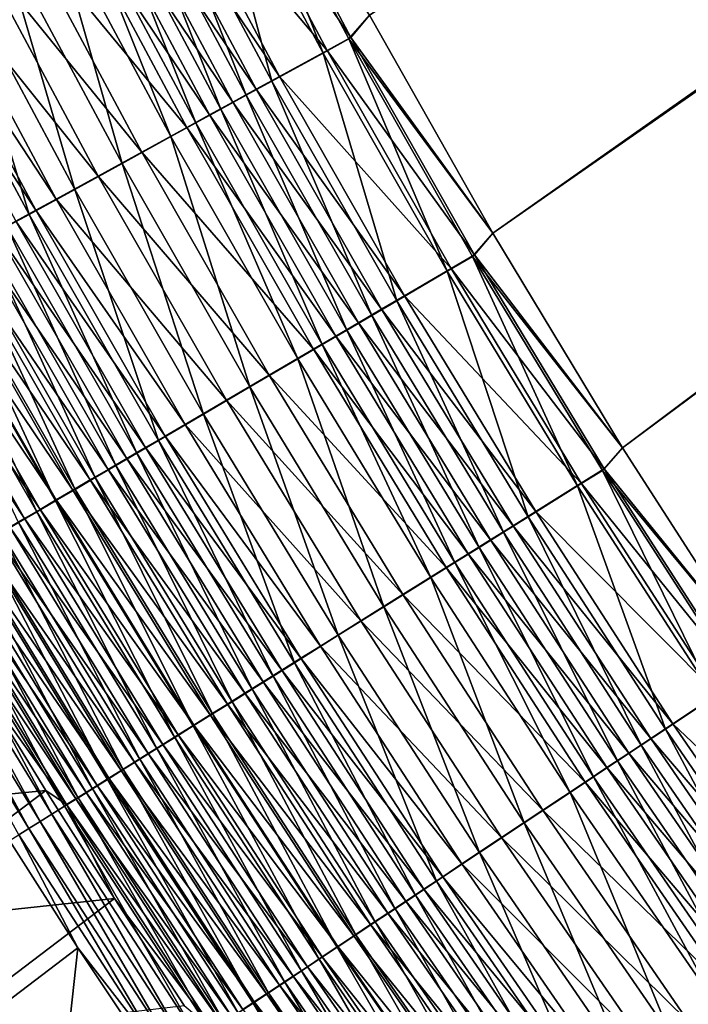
# Model space of a CAD drawing. Header units: metres. Extents: x 0 to 1400, y -1400 to 0.
# Tile 42 of 256: x 271 to 304, y -975 to -927. Entities that reach past the tile are written whole.
import ezdxf

# ---------------------------------------------------------------- set-up
doc = ezdxf.new("R2010")
doc.units = ezdxf.units.M

msp = doc.modelspace()

# ---------------------------------------------------------------- linework, layer by layer
at = {"layer": 'None'}
for points in [[(294.382782, -937.807556, -503.477753), (288.369873, -927.177734, -503.477753), (623.399841, -706.274292, -503.477753)], [(300.698944, -948.263245, -503.477753), (294.382782, -937.807556, -503.477753), (623.399841, -706.274292, -503.477753)], [(623.399841, -706.274292, -503.477753), (307.313141, -958.535828, -503.477753), (300.698944, -948.263245, -503.477753)], [(288.369843, -927.177734, -500.477753), (294.382782, -937.807556, -500.477753), (626.394043, -706.461426, -500.477753)], [(294.382782, -937.807556, -500.477753), (300.699005, -948.263306, -500.477753), (626.394043, -706.461426, -500.477753)], [(626.394043, -706.461426, -500.477753), (300.699005, -948.263306, -500.477753), (307.313232, -958.535889, -500.477753)], [(280.365417, -918.227356, -503.368591), (281.64566, -917.570801, -503.450653), (286.109344, -929.02655, -503.369171)], [(287.456024, -928.26416, -500.452911), (281.736267, -917.498962, -500.45282), (280.557007, -918.103699, -500.377289)], [(281.64566, -917.570801, -503.450653), (287.366669, -928.336426, -503.450775), (286.109344, -929.02655, -503.369171)], [(281.64566, -917.570801, -503.450653), (288.369873, -927.177734, -503.477753), (287.366669, -928.336426, -503.450775)], [(287.456024, -928.26416, -500.452911), (288.369843, -927.177734, -500.477753), (281.736267, -917.498962, -500.45282)], [(283.603271, -930.402039, -503.043488), (277.813782, -919.536011, -503.040985), (280.365417, -918.227356, -503.368591)], [(278.206635, -919.308899, -500.075562), (286.297852, -928.89978, -500.377808), (280.557007, -918.103699, -500.377289)], [(286.109344, -929.02655, -503.369171), (283.603271, -930.402039, -503.043488), (280.365417, -918.227356, -503.368591)], [(280.557007, -918.103699, -500.377289), (286.297852, -928.89978, -500.377808), (287.456024, -928.26416, -500.452911)], [(277.03949, -919.90741, -499.849976), (283.989471, -930.166565, -500.077881), (278.206635, -919.308899, -500.075562)], [(278.206635, -919.308899, -500.075562), (283.989471, -930.166565, -500.077881), (286.297852, -928.89978, -500.377808)], [(282.358795, -931.085083, -502.799988), (276.546722, -920.185852, -502.796021), (277.813782, -919.536011, -503.040985)], [(283.603271, -930.402039, -503.043488), (282.358795, -931.085083, -502.799988), (277.813782, -919.536011, -503.040985)], [(281.122833, -931.763489, -502.503143), (275.288391, -920.831238, -502.497375), (276.546722, -920.185852, -502.796021)], [(275.880432, -920.50177, -499.574921), (282.84314, -930.795654, -499.853607), (277.03949, -919.90741, -499.849976)], [(282.358795, -931.085083, -502.799988), (281.122833, -931.763489, -502.503143), (276.546722, -920.185852, -502.796021)], [(277.03949, -919.90741, -499.849976), (282.84314, -930.795654, -499.853607), (283.989471, -930.166565, -500.077881)], [(274.731384, -921.091003, -499.250671), (281.704681, -931.420471, -499.58017), (275.880432, -920.50177, -499.574921)], [(275.880432, -920.50177, -499.574921), (281.704681, -931.420471, -499.58017), (282.84314, -930.795654, -499.853607)], [(273.594391, -921.674011, -498.877563), (280.575989, -932.039856, -499.257874), (274.731384, -921.091003, -499.250671)], [(279.897522, -932.435974, -502.153198), (274.040955, -921.470947, -502.145355), (275.288391, -920.831238, -502.497375)], [(274.731384, -921.091003, -499.250671), (280.575989, -932.039856, -499.257874), (281.704681, -931.420471, -499.58017)], [(281.122833, -931.763489, -502.503143), (279.897522, -932.435974, -502.153198), (275.288391, -920.831238, -502.497375)], [(271.36377, -922.817749, -497.986542), (279.459076, -932.652771, -498.886993), (273.594391, -921.674011, -498.877563)], [(278.684998, -933.101501, -501.750519), (272.80661, -922.104004, -501.740234), (274.040955, -921.470947, -502.145355)], [(273.594391, -921.674011, -498.877563), (279.459076, -932.652771, -498.886993), (280.575989, -932.039856, -499.257874)], [(279.897522, -932.435974, -502.153198), (278.684998, -933.101501, -501.750519), (274.040955, -921.470947, -502.145355)], [(276.305908, -934.407288, -500.78894), (270.38501, -923.345886, -500.772888), (272.80661, -922.104004, -501.740234)], [(278.684998, -933.101501, -501.750519), (276.305908, -934.407288, -500.78894), (272.80661, -922.104004, -501.740234)], [(269.20105, -923.926697, -496.908051), (277.267639, -933.855347, -498.001312), (271.36377, -922.817749, -497.986542)], [(271.36377, -922.817749, -497.986542), (277.267639, -933.855347, -498.001312), (279.459076, -932.652771, -498.886993)], [(273.998749, -935.673523, -499.625), (268.037079, -924.549927, -499.60199), (270.38501, -923.345886, -500.772888)], [(276.305908, -934.407288, -500.78894), (273.998749, -935.673523, -499.625), (270.38501, -923.345886, -500.772888)], [(267.117889, -924.994812, -495.649078), (275.142487, -935.021545, -496.92923), (269.20105, -923.926697, -496.908051)], [(269.20105, -923.926697, -496.908051), (275.142487, -935.021545, -496.92923), (277.267639, -933.855347, -498.001312)], [(271.77597, -936.893433, -498.266174), (265.775574, -925.709656, -498.235138), (268.037079, -924.549927, -499.60199)], [(273.998749, -935.673523, -499.625), (271.77597, -936.893433, -498.266174), (268.037079, -924.549927, -499.60199)], [(273.095032, -936.145081, -495.677643), (267.117889, -924.994812, -495.649078), (266.109833, -925.511658, -494.954071)], [(275.142487, -935.021545, -496.92923), (267.117889, -924.994812, -495.649078), (273.095032, -936.145081, -495.677643)], [(265.126068, -926.015991, -494.216553), (272.104004, -936.688904, -494.986694), (266.109833, -925.511658, -494.954071)], [(266.109833, -925.511658, -494.954071), (272.104004, -936.688904, -494.986694), (273.095032, -936.145081, -495.677643)], [(265.126068, -926.015991, -494.216553), (271.136719, -937.219666, -494.253448), (272.104004, -936.688904, -494.986694)], [(271.77597, -936.893433, -498.266174), (270.700104, -937.483887, -497.516022), (265.775574, -925.709656, -498.235138)], [(288.369873, -927.177734, -503.477753), (294.382782, -937.807556, -503.477753), (287.366669, -928.336426, -503.450775)], [(294.382782, -937.807556, -500.477753), (288.369843, -927.177734, -500.477753), (287.456024, -928.26416, -500.452911)], [(286.109344, -929.02655, -503.369171), (287.366669, -928.336426, -503.450775), (292.157257, -939.660522, -503.36972)], [(286.297852, -928.89978, -500.377808), (293.479279, -938.864685, -500.453003), (287.456024, -928.26416, -500.452911)], [(287.366669, -928.336426, -503.450775), (293.391144, -938.937378, -503.450867), (292.157257, -939.660522, -503.36972)], [(287.366669, -928.336426, -503.450775), (294.382782, -937.807556, -503.477753), (293.391144, -938.937378, -503.450867)], [(293.479279, -938.864685, -500.453003), (294.382782, -937.807556, -500.477753), (287.456024, -928.26416, -500.452911)], [(283.989471, -930.166565, -500.077881), (292.342712, -939.530701, -500.378296), (286.297852, -928.89978, -500.377808)], [(286.297852, -928.89978, -500.377808), (292.342712, -939.530701, -500.378296), (293.479279, -938.864685, -500.453003)], [(289.697876, -941.101929, -503.045746), (283.603271, -930.402039, -503.043488), (286.109344, -929.02655, -503.369171)], [(292.157257, -939.660522, -503.36972), (289.697876, -941.101929, -503.045746), (286.109344, -929.02655, -503.369171)], [(288.476532, -941.817688, -502.803589), (282.358795, -931.085083, -502.799988), (283.603271, -930.402039, -503.043488)], [(282.84314, -930.795654, -499.853607), (290.077301, -940.858154, -500.079926), (283.989471, -930.166565, -500.077881)], [(289.697876, -941.101929, -503.045746), (288.476532, -941.817688, -502.803589), (283.603271, -930.402039, -503.043488)], [(283.989471, -930.166565, -500.077881), (290.077301, -940.858154, -500.079926), (292.342712, -939.530701, -500.378296)], [(281.704681, -931.420471, -499.58017), (288.952301, -941.517395, -499.856873), (282.84314, -930.795654, -499.853607)], [(282.84314, -930.795654, -499.853607), (288.952301, -941.517395, -499.856873), (290.077301, -940.858154, -500.079926)], [(287.263519, -942.528625, -502.508331), (281.122833, -931.763489, -502.503143), (282.358795, -931.085083, -502.799988)], [(288.476532, -941.817688, -502.803589), (287.263519, -942.528625, -502.508331), (282.358795, -931.085083, -502.799988)], [(286.060883, -943.233459, -502.160309), (279.897522, -932.435974, -502.153198), (281.122833, -931.763489, -502.503143)], [(280.575989, -932.039856, -499.257874), (287.834961, -942.17218, -499.584961), (281.704681, -931.420471, -499.58017)], [(287.263519, -942.528625, -502.508331), (286.060883, -943.233459, -502.160309), (281.122833, -931.763489, -502.503143)], [(281.704681, -931.420471, -499.58017), (287.834961, -942.17218, -499.584961), (288.952301, -941.517395, -499.856873)], [(279.459076, -932.652771, -498.886993), (286.727203, -942.821289, -499.264404), (280.575989, -932.039856, -499.257874)], [(280.575989, -932.039856, -499.257874), (286.727203, -942.821289, -499.264404), (287.834961, -942.17218, -499.584961)], [(277.267639, -933.855347, -498.001312), (285.63089, -943.463684, -498.895538), (279.459076, -932.652771, -498.886993)], [(284.870728, -943.930969, -501.759796), (278.684998, -933.101501, -501.750519), (279.897522, -932.435974, -502.153198)], [(279.459076, -932.652771, -498.886993), (285.63089, -943.463684, -498.895538), (286.727203, -942.821289, -499.264404)], [(286.060883, -943.233459, -502.160309), (284.870728, -943.930969, -501.759796), (279.897522, -932.435974, -502.153198)], [(282.535278, -945.299683, -500.803436), (276.305908, -934.407288, -500.78894), (278.684998, -933.101501, -501.750519)], [(284.870728, -943.930969, -501.759796), (282.535278, -945.299683, -500.803436), (278.684998, -933.101501, -501.750519)], [(275.142487, -935.021545, -496.92923), (283.479675, -944.724243, -498.014648), (277.267639, -933.855347, -498.001312)], [(277.267639, -933.855347, -498.001312), (283.479675, -944.724243, -498.014648), (285.63089, -943.463684, -498.895538)], [(280.270111, -946.627197, -499.645782), (273.998749, -935.673523, -499.625), (276.305908, -934.407288, -500.78894)], [(282.535278, -945.299683, -500.803436), (280.270111, -946.627197, -499.645782), (276.305908, -934.407288, -500.78894)], [(281.393158, -945.946899, -496.948364), (275.142487, -935.021545, -496.92923), (273.095032, -936.145081, -495.677643)], [(283.479675, -944.724243, -498.014648), (275.142487, -935.021545, -496.92923), (281.393158, -945.946899, -496.948364)], [(278.08728, -947.906494, -498.29422), (271.77597, -936.893433, -498.266174), (273.998749, -935.673523, -499.625)], [(280.270111, -946.627197, -499.645782), (278.08728, -947.906494, -498.29422), (273.998749, -935.673523, -499.625)], [(272.104004, -936.688904, -494.986694), (279.382477, -947.125061, -495.703461), (273.095032, -936.145081, -495.677643)], [(273.095032, -936.145081, -495.677643), (279.382477, -947.125061, -495.703461), (281.393158, -945.946899, -496.948364)], [(277.030518, -948.525757, -497.548035), (270.700104, -937.483887, -497.516022), (271.77597, -936.893433, -498.266174)], [(271.136719, -937.219666, -494.253448), (278.409088, -947.695435, -495.016144), (272.104004, -936.688904, -494.986694)], [(278.08728, -947.906494, -498.29422), (277.030518, -948.525757, -497.548035), (271.77597, -936.893433, -498.266174)], [(272.104004, -936.688904, -494.986694), (278.409088, -947.695435, -495.016144), (279.382477, -947.125061, -495.703461)], [(275.998932, -949.13031, -496.756165), (269.649994, -938.060242, -496.719971), (270.700104, -937.483887, -497.516022)], [(270.194519, -937.736633, -493.478821), (277.458862, -948.252258, -494.286743), (271.136719, -937.219666, -494.253448)], [(277.030518, -948.525757, -497.548035), (275.998932, -949.13031, -496.756165), (270.700104, -937.483887, -497.516022)], [(271.136719, -937.219666, -494.253448), (277.458862, -948.252258, -494.286743), (278.409088, -947.695435, -495.016144)], [(274.993927, -949.719299, -495.919556), (268.627136, -938.621582, -495.878967), (269.649994, -938.060242, -496.719971)], [(276.533142, -948.794617, -493.516174), (270.194519, -937.736633, -493.478821), (269.278717, -938.239136, -492.663971)], [(275.998932, -949.13031, -496.756165), (274.993927, -949.719299, -495.919556), (269.649994, -938.060242, -496.719971)], [(277.458862, -948.252258, -494.286743), (270.194519, -937.736633, -493.478821), (276.533142, -948.794617, -493.516174)], [(294.382782, -937.807556, -503.477753), (300.698944, -948.263245, -503.477753), (293.391144, -938.937378, -503.450867)], [(300.699005, -948.263306, -500.477753), (294.382782, -937.807556, -500.477753), (293.479279, -938.864685, -500.453003)], [(268.390442, -938.726563, -491.81015), (275.633148, -949.32196, -492.705566), (269.278717, -938.239136, -492.663971)], [(269.278717, -938.239136, -492.663971), (275.633148, -949.32196, -492.705566), (276.533142, -948.794617, -493.516174)], [(267.530975, -939.19812, -490.918579), (274.760101, -949.833557, -491.85611), (268.390442, -938.726563, -491.81015)], [(274.016876, -950.29187, -495.03949), (267.632874, -939.167175, -494.994324), (268.627136, -938.621582, -495.878967)], [(268.390442, -938.726563, -491.81015), (274.760101, -949.833557, -491.85611), (275.633148, -949.32196, -492.705566)], [(274.993927, -949.719299, -495.919556), (274.016876, -950.29187, -495.03949), (268.627136, -938.621582, -495.878967)], [(292.157257, -939.660522, -503.36972), (293.391144, -938.937378, -503.450867), (298.505554, -950.12207, -503.370178)], [(292.342712, -939.530701, -500.378296), (299.802429, -949.293152, -500.453094), (293.479279, -938.864685, -500.453003)], [(293.391144, -938.937378, -503.450867), (299.715485, -949.366394, -503.450958), (298.505554, -950.12207, -503.370178)], [(293.391144, -938.937378, -503.450867), (300.698944, -948.263245, -503.477753), (299.715485, -949.366394, -503.450958)], [(299.802429, -949.293152, -500.453094), (300.699005, -948.263306, -500.477753), (293.479279, -938.864685, -500.453003)], [(273.069061, -950.84729, -494.117279), (266.668549, -939.69635, -494.067383), (267.632874, -939.167175, -494.994324)], [(266.701477, -939.653198, -489.990448), (273.915131, -950.328613, -490.969055), (267.530975, -939.19812, -490.918579)], [(267.530975, -939.19812, -490.918579), (273.915131, -950.328613, -490.969055), (274.760101, -949.833557, -491.85611)], [(274.016876, -950.29187, -495.03949), (273.069061, -950.84729, -494.117279), (267.632874, -939.167175, -494.994324)], [(272.151703, -951.384888, -493.154236), (265.735474, -940.208435, -493.099426), (266.668549, -939.69635, -494.067383)], [(273.099426, -950.80658, -490.045593), (266.701477, -939.653198, -489.990448), (265.903168, -940.091187, -489.027008)], [(273.069061, -950.84729, -494.117279), (272.151703, -951.384888, -493.154236), (266.668549, -939.69635, -494.067383)], [(273.915131, -950.328613, -490.969055), (266.701477, -939.653198, -489.990448), (273.099426, -950.80658, -490.045593)], [(296.093933, -951.628418, -503.047791), (289.697876, -941.101929, -503.045746), (292.157257, -939.660522, -503.36972)], [(290.077301, -940.858154, -500.079926), (298.687958, -949.989136, -500.378723), (292.342712, -939.530701, -500.378296)], [(298.505554, -950.12207, -503.370178), (296.093933, -951.628418, -503.047791), (292.157257, -939.660522, -503.36972)], [(292.342712, -939.530701, -500.378296), (298.687958, -949.989136, -500.378723), (299.802429, -949.293152, -500.453094)], [(265.137268, -940.511353, -488.02948), (272.314209, -951.266602, -489.086945), (265.903168, -940.091187, -489.027008)], [(272.151703, -951.384888, -493.154236), (271.266174, -951.903809, -492.151672), (265.735474, -940.208435, -493.099426)], [(265.903168, -940.091187, -489.027008), (272.314209, -951.266602, -489.086945), (273.099426, -950.80658, -490.045593)], [(264.404999, -940.913086, -486.999084), (271.560608, -951.70813, -488.09433), (265.137268, -940.511353, -488.02948)], [(264.404999, -940.913086, -486.999084), (270.839874, -952.130432, -487.068939), (271.560608, -951.70813, -488.09433)], [(265.137268, -940.511353, -488.02948), (271.560608, -951.70813, -488.09433), (272.314209, -951.266602, -489.086945)], [(288.952301, -941.517395, -499.856873), (296.466553, -951.376465, -500.081787), (290.077301, -940.858154, -500.079926)], [(290.077301, -940.858154, -500.079926), (296.466553, -951.376465, -500.081787), (298.687958, -949.989136, -500.378723)], [(294.896271, -952.376465, -502.806793), (288.476532, -941.817688, -502.803589), (289.697876, -941.101929, -503.045746)], [(296.093933, -951.628418, -503.047791), (294.896271, -952.376465, -502.806793), (289.697876, -941.101929, -503.045746)], [(293.706726, -953.119446, -502.51297), (287.263519, -942.528625, -502.508331), (288.476532, -941.817688, -502.803589)], [(287.834961, -942.17218, -499.584961), (295.363342, -952.06543, -499.859833), (288.952301, -941.517395, -499.856873)], [(294.896271, -952.376465, -502.806793), (293.706726, -953.119446, -502.51297), (288.476532, -941.817688, -502.803589)], [(288.952301, -941.517395, -499.856873), (295.363342, -952.06543, -499.859833), (296.466553, -951.376465, -500.081787)], [(286.727203, -942.821289, -499.264404), (294.267639, -952.749695, -499.589233), (287.834961, -942.17218, -499.584961)], [(287.834961, -942.17218, -499.584961), (294.267639, -952.749695, -499.589233), (295.363342, -952.06543, -499.859833)], [(285.63089, -943.463684, -498.895538), (293.181274, -953.428162, -499.270233), (286.727203, -942.821289, -499.264404)], [(292.527344, -953.85614, -502.166656), (286.060883, -943.233459, -502.160309), (287.263519, -942.528625, -502.508331)], [(286.727203, -942.821289, -499.264404), (293.181274, -953.428162, -499.270233), (294.267639, -952.749695, -499.589233)], [(293.706726, -953.119446, -502.51297), (292.527344, -953.85614, -502.166656), (287.263519, -942.528625, -502.508331)], [(291.360107, -954.585205, -501.768127), (284.870728, -943.930969, -501.759796), (286.060883, -943.233459, -502.160309)], [(292.527344, -953.85614, -502.166656), (291.360107, -954.585205, -501.768127), (286.060883, -943.233459, -502.160309)], [(283.479675, -944.724243, -498.014648), (292.106079, -954.099609, -498.903168), (285.63089, -943.463684, -498.895538)], [(285.63089, -943.463684, -498.895538), (292.106079, -954.099609, -498.903168), (293.181274, -953.428162, -499.270233)], [(289.069458, -956.01593, -500.816437), (282.535278, -945.299683, -500.803436), (284.870728, -943.930969, -501.759796)], [(291.360107, -954.585205, -501.768127), (289.069458, -956.01593, -500.816437), (284.870728, -943.930969, -501.759796)], [(289.996124, -955.417358, -498.026581), (283.479675, -944.724243, -498.014648), (281.393158, -945.946899, -496.948364)], [(292.106079, -954.099609, -498.903168), (283.479675, -944.724243, -498.014648), (289.996124, -955.417358, -498.026581)], [(286.847351, -957.40387, -499.664398), (280.270111, -946.627197, -499.645782), (282.535278, -945.299683, -500.803436)], [(289.069458, -956.01593, -500.816437), (286.847351, -957.40387, -499.664398), (282.535278, -945.299683, -500.803436)], [(279.382477, -947.125061, -495.703461), (287.94928, -956.695618, -496.965454), (281.393158, -945.946899, -496.948364)], [(281.393158, -945.946899, -496.948364), (287.94928, -956.695618, -496.965454), (289.996124, -955.417358, -498.026581)], [(284.705627, -958.741638, -498.319305), (278.08728, -947.906494, -498.29422), (280.270111, -946.627197, -499.645782)], [(286.847351, -957.40387, -499.664398), (284.705627, -958.741638, -498.319305), (280.270111, -946.627197, -499.645782)], [(278.409088, -947.695435, -495.016144), (285.976501, -957.927673, -495.726532), (279.382477, -947.125061, -495.703461)], [(279.382477, -947.125061, -495.703461), (285.976501, -957.927673, -495.726532), (287.94928, -956.695618, -496.965454)], [(283.66861, -959.389343, -497.576691), (277.030518, -948.525757, -497.548035), (278.08728, -947.906494, -498.29422)], [(277.458862, -948.252258, -494.286743), (285.021271, -958.524231, -495.042511), (278.409088, -947.695435, -495.016144)], [(284.705627, -958.741638, -498.319305), (283.66861, -959.389343, -497.576691), (278.08728, -947.906494, -498.29422)], [(278.409088, -947.695435, -495.016144), (285.021271, -958.524231, -495.042511), (285.976501, -957.927673, -495.726532)], [(282.656097, -960.02179, -496.788544), (275.998932, -949.13031, -496.756165), (277.030518, -948.525757, -497.548035)], [(284.088654, -959.106628, -494.316559), (277.458862, -948.252258, -494.286743), (276.533142, -948.794617, -493.516174)], [(283.66861, -959.389343, -497.576691), (282.656097, -960.02179, -496.788544), (277.030518, -948.525757, -497.548035)], [(285.021271, -958.524231, -495.042511), (277.458862, -948.252258, -494.286743), (284.088654, -959.106628, -494.316559)], [(300.698944, -948.263245, -503.477753), (307.313141, -958.535828, -503.477753), (299.715485, -949.366394, -503.450958)], [(307.313232, -958.535889, -500.477753), (300.699005, -948.263306, -500.477753), (299.802429, -949.293152, -500.453094)], [(275.633148, -949.32196, -492.705566), (283.179962, -959.674133, -493.549591), (276.533142, -948.794617, -493.516174)], [(276.533142, -948.794617, -493.516174), (283.179962, -959.674133, -493.549591), (284.088654, -959.106628, -494.316559)], [(274.760101, -949.833557, -491.85611), (282.296387, -960.225952, -492.742737), (275.633148, -949.32196, -492.705566)], [(281.669586, -960.637939, -495.955872), (274.993927, -949.719299, -495.919556), (275.998932, -949.13031, -496.756165)], [(275.633148, -949.32196, -492.705566), (282.296387, -960.225952, -492.742737), (283.179962, -959.674133, -493.549591)], [(282.656097, -960.02179, -496.788544), (281.669586, -960.637939, -495.955872), (275.998932, -949.13031, -496.756165)], [(298.505554, -950.12207, -503.370178), (299.715485, -949.366394, -503.450958), (305.149963, -960.403564, -503.370605)], [(298.687958, -949.989136, -500.378723), (306.421173, -959.541931, -500.453186), (299.802429, -949.293152, -500.453094)], [(299.715485, -949.366394, -503.450958), (306.335388, -959.615723, -503.45105), (305.149963, -960.403564, -503.370605)], [(299.715485, -949.366394, -503.450958), (307.313141, -958.535828, -503.477753), (306.335388, -959.615723, -503.45105)], [(306.421173, -959.541931, -500.453186), (307.313232, -958.535889, -500.477753), (299.802429, -949.293152, -500.453094)], [(273.915131, -950.328613, -490.969055), (281.439087, -960.761353, -491.897217), (274.760101, -949.833557, -491.85611)], [(280.710358, -961.237122, -495.079895), (274.016876, -950.29187, -495.03949), (274.993927, -949.719299, -495.919556)], [(274.760101, -949.833557, -491.85611), (281.439087, -960.761353, -491.897217), (282.296387, -960.225952, -492.742737)], [(281.669586, -960.637939, -495.955872), (280.710358, -961.237122, -495.079895), (274.993927, -949.719299, -495.919556)], [(296.466553, -951.376465, -500.081787), (305.329254, -960.267517, -500.379089), (298.687958, -949.989136, -500.378723)], [(298.687958, -949.989136, -500.378723), (305.329254, -960.267517, -500.379089), (306.421173, -959.541931, -500.453186)], [(279.779633, -961.81842, -494.161926), (273.069061, -950.84729, -494.117279), (274.016876, -950.29187, -495.03949)], [(280.609222, -961.279602, -491.014221), (273.915131, -950.328613, -490.969055), (273.099426, -950.80658, -490.045593)], [(281.439087, -960.761353, -491.897217), (273.915131, -950.328613, -490.969055), (280.609222, -961.279602, -491.014221)], [(280.710358, -961.237122, -495.079895), (279.779633, -961.81842, -494.161926), (274.016876, -950.29187, -495.03949)], [(302.78714, -961.973877, -503.049591), (296.093933, -951.628418, -503.047791), (298.505554, -950.12207, -503.370178)], [(305.149963, -960.403564, -503.370605), (302.78714, -961.973877, -503.049591), (298.505554, -950.12207, -503.370178)], [(278.878693, -962.381165, -493.203278), (272.151703, -951.384888, -493.154236), (273.069061, -950.84729, -494.117279)], [(272.314209, -951.266602, -489.086945), (279.807922, -961.780029, -490.09491), (273.099426, -950.80658, -490.045593)], [(279.779633, -961.81842, -494.161926), (278.878693, -962.381165, -493.203278), (273.069061, -950.84729, -494.117279)], [(273.099426, -950.80658, -490.045593), (279.807922, -961.780029, -490.09491), (280.609222, -961.279602, -491.014221)], [(278.008789, -962.924561, -492.205231), (271.266174, -951.903809, -492.151672), (272.151703, -951.384888, -493.154236)], [(271.560608, -951.70813, -488.09433), (279.036377, -962.261902, -489.140564), (272.314209, -951.266602, -489.086945)], [(278.878693, -962.381165, -493.203278), (278.008789, -962.924561, -492.205231), (272.151703, -951.384888, -493.154236)], [(272.314209, -951.266602, -489.086945), (279.036377, -962.261902, -489.140564), (279.807922, -961.780029, -490.09491)], [(295.363342, -952.06543, -499.859833), (303.152832, -961.713806, -500.083466), (296.466553, -951.376465, -500.081787)], [(296.466553, -951.376465, -500.081787), (303.152832, -961.713806, -500.083466), (305.329254, -960.267517, -500.379089)], [(277.171143, -963.447693, -491.169098), (270.413696, -952.403381, -491.110901), (271.266174, -951.903809, -492.151672)], [(270.839874, -952.130432, -487.068939), (278.295715, -962.724426, -488.152313), (271.560608, -951.70813, -488.09433)], [(278.008789, -962.924561, -492.205231), (277.171143, -963.447693, -491.169098), (271.266174, -951.903809, -492.151672)], [(271.560608, -951.70813, -488.09433), (278.295715, -962.724426, -488.152313), (279.036377, -962.261902, -489.140564)], [(301.613678, -962.753784, -502.809662), (294.896271, -952.376465, -502.806793), (296.093933, -951.628418, -503.047791)], [(302.78714, -961.973877, -503.049591), (301.613678, -962.753784, -502.809662), (296.093933, -951.628418, -503.047791)], [(276.367065, -963.949951, -490.096191), (269.595581, -952.882751, -490.033234), (270.413696, -952.403381, -491.110901)], [(270.153076, -952.532776, -486.012115), (277.587097, -963.166992, -487.131378), (270.839874, -952.130432, -487.068939)], [(277.171143, -963.447693, -491.169098), (276.367065, -963.949951, -490.096191), (270.413696, -952.403381, -491.110901)], [(270.839874, -952.130432, -487.068939), (277.587097, -963.166992, -487.131378), (278.295715, -962.724426, -488.152313)], [(300.448151, -963.528442, -502.51712), (293.706726, -953.119446, -502.51297), (294.896271, -952.376465, -502.806793)], [(294.267639, -952.749695, -499.589233), (302.07193, -962.432068, -499.862457), (295.363342, -952.06543, -499.859833)], [(301.613678, -962.753784, -502.809662), (300.448151, -963.528442, -502.51712), (294.896271, -952.376465, -502.806793)], [(295.363342, -952.06543, -499.859833), (302.07193, -962.432068, -499.862457), (303.152832, -961.713806, -500.083466)], [(275.597748, -964.430481, -488.987793), (268.81308, -953.341248, -488.920013), (269.595581, -952.882751, -490.033234)], [(268.885101, -953.275635, -483.811646), (276.270294, -963.98938, -484.997253), (269.50119, -952.914673, -484.92569)], [(269.50119, -952.914673, -484.92569), (276.911652, -963.588806, -486.079102), (270.153076, -952.532776, -486.012115)], [(269.50119, -952.914673, -484.92569), (276.270294, -963.98938, -484.997253), (276.911652, -963.588806, -486.079102)], [(276.367065, -963.949951, -490.096191), (275.597748, -964.430481, -488.987793), (269.595581, -952.882751, -490.033234)], [(270.153076, -952.532776, -486.012115), (276.911652, -963.588806, -486.079102), (277.587097, -963.166992, -487.131378)], [(293.181274, -953.428162, -499.270233), (300.998322, -963.145508, -499.593018), (294.267639, -952.749695, -499.589233)], [(294.267639, -952.749695, -499.589233), (300.998322, -963.145508, -499.593018), (302.07193, -962.432068, -499.862457)], [(274.864441, -964.888489, -487.845367), (268.067474, -953.778198, -487.772644), (268.81308, -953.341248, -488.920013)], [(268.305725, -953.615051, -482.671936), (275.663879, -964.368042, -483.887848), (268.885101, -953.275635, -483.811646)], [(275.597748, -964.430481, -488.987793), (274.864441, -964.888489, -487.845367), (268.81308, -953.341248, -488.920013)], [(268.885101, -953.275635, -483.811646), (275.663879, -964.368042, -483.887848), (276.270294, -963.98938, -484.997253)], [(292.106079, -954.099609, -498.903168), (299.933838, -963.852905, -499.275421), (293.181274, -953.428162, -499.270233)], [(299.292511, -964.296448, -502.172302), (292.527344, -953.85614, -502.166656), (293.706726, -953.119446, -502.51297)], [(293.181274, -953.428162, -499.270233), (299.933838, -963.852905, -499.275421), (300.998322, -963.145508, -499.593018)], [(300.448151, -963.528442, -502.51712), (299.292511, -964.296448, -502.172302), (293.706726, -953.119446, -502.51297)], [(274.168152, -965.323425, -486.670868), (267.359741, -954.192871, -486.59317), (268.067474, -953.778198, -487.772644)], [(275.093323, -964.724365, -482.752808), (268.305725, -953.615051, -482.671936), (267.763947, -953.932434, -481.508545)], [(274.864441, -964.888489, -487.845367), (274.168152, -965.323425, -486.670868), (268.067474, -953.778198, -487.772644)], [(275.663879, -964.368042, -483.887848), (268.305725, -953.615051, -482.671936), (275.093323, -964.724365, -482.752808)], [(298.148743, -965.056641, -501.775482), (291.360107, -954.585205, -501.768127), (292.527344, -953.85614, -502.166656)], [(299.292511, -964.296448, -502.172302), (298.148743, -965.056641, -501.775482), (292.527344, -953.85614, -502.166656)], [(273.509796, -965.734619, -485.466431), (266.690887, -954.584778, -485.383698), (267.359741, -954.192871, -486.59317)], [(267.260681, -954.227234, -480.323395), (266.796814, -954.498901, -479.1185), (274.063293, -965.367676, -480.413605)], [(267.260681, -954.227234, -480.323395), (274.559509, -965.0578, -481.594086), (267.763947, -953.932434, -481.508545)], [(274.559509, -965.0578, -481.594086), (267.260681, -954.227234, -480.323395), (274.063293, -965.367676, -480.413605)], [(274.168152, -965.323425, -486.670868), (273.509796, -965.734619, -485.466431), (267.359741, -954.192871, -486.59317)], [(267.763947, -953.932434, -481.508545), (274.559509, -965.0578, -481.594086), (275.093323, -964.724365, -482.752808)], [(298.88028, -964.55304, -498.909943), (292.106079, -954.099609, -498.903168), (289.996124, -955.417358, -498.026581)], [(299.933838, -963.852905, -499.275421), (292.106079, -954.099609, -498.903168), (298.88028, -964.55304, -498.909943)], [(272.890381, -966.121521, -484.234131), (266.06189, -954.953308, -484.146362), (266.690887, -954.584778, -485.383698)], [(273.509796, -965.734619, -485.466431), (272.890381, -966.121521, -484.234131), (266.690887, -954.584778, -485.383698)], [(266.796814, -954.498901, -479.1185), (269.347321, -959.695313, -477.949005), (273.60556, -965.653503, -479.213318)], [(274.063293, -965.367676, -480.413605), (266.796814, -954.498901, -479.1185), (273.60556, -965.653503, -479.213318)], [(295.903931, -966.548584, -500.827911), (289.069458, -956.01593, -500.816437), (291.360107, -954.585205, -501.768127)], [(298.148743, -965.056641, -501.775482), (295.903931, -966.548584, -500.827911), (291.360107, -954.585205, -501.768127)], [(271.772064, -966.820068, -481.694519), (264.927307, -955.618042, -481.596619), (265.473694, -955.297913, -482.883301)], [(272.310822, -966.483521, -482.976135), (265.473694, -955.297913, -482.883301), (266.06189, -954.953308, -484.146362)], [(272.310822, -966.483521, -482.976135), (271.772064, -966.820068, -481.694519), (265.473694, -955.297913, -482.883301)], [(272.890381, -966.121521, -484.234131), (272.310822, -966.483521, -482.976135), (266.06189, -954.953308, -484.146362)], [(271.772064, -966.820068, -481.694519), (271.275146, -967.130432, -480.391418), (264.927307, -955.618042, -481.596619)], [(287.94928, -956.695618, -496.965454), (296.812561, -965.927063, -498.03717), (289.996124, -955.417358, -498.026581)], [(289.996124, -955.417358, -498.026581), (296.812561, -965.927063, -498.03717), (298.88028, -964.55304, -498.909943)], [(293.726013, -967.996094, -499.680817), (286.847351, -957.40387, -499.664398), (289.069458, -956.01593, -500.816437)], [(295.903931, -966.548584, -500.827911), (293.726013, -967.996094, -499.680817), (289.069458, -956.01593, -500.816437)], [(285.976501, -957.927673, -495.726532), (294.806427, -967.260193, -496.980591), (287.94928, -956.695618, -496.965454)], [(287.94928, -956.695618, -496.965454), (294.806427, -967.260193, -496.980591), (296.812561, -965.927063, -498.03717)], [(291.626526, -969.391479, -498.341461), (284.705627, -958.741638, -498.319305), (286.847351, -957.40387, -499.664398)], [(293.726013, -967.996094, -499.680817), (291.626526, -969.391479, -498.341461), (286.847351, -957.40387, -499.664398)], [(285.021271, -958.524231, -495.042511), (292.872559, -968.545349, -495.746948), (285.976501, -957.927673, -495.726532)], [(285.976501, -957.927673, -495.726532), (292.872559, -968.545349, -495.746948), (294.806427, -967.260193, -496.980591)], [(291.936035, -969.167725, -495.065796), (285.021271, -958.524231, -495.042511), (284.088654, -959.106628, -494.316559)], [(292.872559, -968.545349, -495.746948), (285.021271, -958.524231, -495.042511), (291.936035, -969.167725, -495.065796)], [(283.179962, -959.674133, -493.549591), (291.021545, -969.775452, -494.342865), (284.088654, -959.106628, -494.316559)], [(290.609802, -970.067261, -497.601959), (283.66861, -959.389343, -497.576691), (284.705627, -958.741638, -498.319305)], [(284.088654, -959.106628, -494.316559), (291.021545, -969.775452, -494.342865), (291.936035, -969.167725, -495.065796)], [(291.626526, -969.391479, -498.341461), (290.609802, -970.067261, -497.601959), (284.705627, -958.741638, -498.319305)], [(282.296387, -960.225952, -492.742737), (290.130432, -970.367676, -493.579102), (283.179962, -959.674133, -493.549591)], [(289.617035, -970.727112, -496.817108), (282.656097, -960.02179, -496.788544), (283.66861, -959.389343, -497.576691)], [(283.179962, -959.674133, -493.549591), (290.130432, -970.367676, -493.579102), (291.021545, -969.775452, -494.342865)], [(290.609802, -970.067261, -497.601959), (289.617035, -970.727112, -496.817108), (283.66861, -959.389343, -497.576691)], [(272.599213, -964.972229, -477.99469), (269.347321, -959.695313, -477.949005), (260.598938, -966.140259, -449.831665)], [(269.347321, -959.695313, -477.949005), (272.599213, -964.972229, -477.99469), (273.60556, -965.653503, -479.213318)], [(288.649567, -971.370117, -495.987885), (281.669586, -960.637939, -495.955872), (282.656097, -960.02179, -496.788544)], [(289.617035, -970.727112, -496.817108), (288.649567, -971.370117, -495.987885), (282.656097, -960.02179, -496.788544)], [(281.439087, -960.761353, -491.897217), (289.263824, -970.943604, -492.775574), (282.296387, -960.225952, -492.742737)], [(282.296387, -960.225952, -492.742737), (289.263824, -970.943604, -492.775574), (290.130432, -970.367676, -493.579102)], [(309.77063, -972.129395, -503.051208), (302.78714, -961.973877, -503.049591), (305.149963, -960.403564, -503.370605)], [(303.152832, -961.713806, -500.083466), (312.259796, -970.35675, -500.379456), (305.329254, -960.267517, -500.379089)], [(288.422852, -971.502502, -491.933502), (281.439087, -960.761353, -491.897217), (280.609222, -961.279602, -491.014221)], [(287.70874, -971.995422, -495.11554), (280.710358, -961.237122, -495.079895), (281.669586, -960.637939, -495.955872)], [(289.263824, -970.943604, -492.775574), (281.439087, -960.761353, -491.897217), (288.422852, -971.502502, -491.933502)], [(288.649567, -971.370117, -495.987885), (287.70874, -971.995422, -495.11554), (281.669586, -960.637939, -495.955872)], [(286.795746, -972.602295, -494.201324), (279.779633, -961.81842, -494.161926), (280.710358, -961.237122, -495.079895)], [(279.807922, -961.780029, -490.09491), (287.608643, -972.04364, -491.054047), (280.609222, -961.279602, -491.014221)], [(280.609222, -961.279602, -491.014221), (287.608643, -972.04364, -491.054047), (288.422852, -971.502502, -491.933502)], [(287.70874, -971.995422, -495.11554), (286.795746, -972.602295, -494.201324), (280.710358, -961.237122, -495.079895)], [(285.911804, -973.189819, -493.246521), (278.878693, -962.381165, -493.203278), (279.779633, -961.81842, -494.161926)], [(279.036377, -962.261902, -489.140564), (286.822327, -972.566223, -490.138428), (279.807922, -961.780029, -490.09491)], [(286.795746, -972.602295, -494.201324), (285.911804, -973.189819, -493.246521), (279.779633, -961.81842, -494.161926)], [(279.807922, -961.780029, -490.09491), (286.822327, -972.566223, -490.138428), (287.608643, -972.04364, -491.054047)], [(308.621887, -972.940613, -502.812134), (301.613678, -962.753784, -502.809662), (302.78714, -961.973877, -503.049591)], [(302.07193, -962.432068, -499.862457), (310.129303, -971.861206, -500.08493), (303.152832, -961.713806, -500.083466)], [(309.77063, -972.129395, -503.051208), (308.621887, -972.940613, -502.812134), (302.78714, -961.973877, -503.049591)], [(303.152832, -961.713806, -500.083466), (310.129303, -971.861206, -500.08493), (312.259796, -970.35675, -500.379456)], [(285.058136, -973.757263, -492.252472), (278.008789, -962.924561, -492.205231), (278.878693, -962.381165, -493.203278)], [(278.295715, -962.724426, -488.152313), (286.065033, -973.069519, -489.187836), (279.036377, -962.261902, -489.140564)], [(285.911804, -973.189819, -493.246521), (285.058136, -973.757263, -492.252472), (278.878693, -962.381165, -493.203278)], [(279.036377, -962.261902, -489.140564), (286.065033, -973.069519, -489.187836), (286.822327, -972.566223, -490.138428)], [(300.998322, -963.145508, -499.593018), (309.071167, -972.608398, -499.864746), (302.07193, -962.432068, -499.862457)], [(302.07193, -962.432068, -499.862457), (309.071167, -972.608398, -499.864746), (310.129303, -971.861206, -500.08493)], [(284.235992, -974.303711, -491.220428), (277.171143, -963.447693, -491.169098), (278.008789, -962.924561, -492.205231)], [(277.587097, -963.166992, -487.131378), (285.337891, -973.552795, -488.20343), (278.295715, -962.724426, -488.152313)], [(285.058136, -973.757263, -492.252472), (284.235992, -974.303711, -491.220428), (278.008789, -962.924561, -492.205231)], [(278.295715, -962.724426, -488.152313), (285.337891, -973.552795, -488.20343), (286.065033, -973.069519, -489.187836)], [(307.480896, -973.74646, -502.520721), (300.448151, -963.528442, -502.51712), (301.613678, -962.753784, -502.809662)], [(308.621887, -972.940613, -502.812134), (307.480896, -973.74646, -502.520721), (301.613678, -962.753784, -502.809662)], [(283.446564, -974.82843, -490.151703), (276.367065, -963.949951, -490.096191), (277.171143, -963.447693, -491.169098)], [(276.911652, -963.588806, -486.079102), (284.642029, -974.015259, -487.186432), (277.587097, -963.166992, -487.131378)], [(284.235992, -974.303711, -491.220428), (283.446564, -974.82843, -490.151703), (277.171143, -963.447693, -491.169098)], [(277.587097, -963.166992, -487.131378), (284.642029, -974.015259, -487.186432), (285.337891, -973.552795, -488.20343)], [(299.933838, -963.852905, -499.275421), (308.020172, -973.350525, -499.596313), (300.998322, -963.145508, -499.593018)], [(300.998322, -963.145508, -499.593018), (308.020172, -973.350525, -499.596313), (309.071167, -972.608398, -499.864746)], [(282.691101, -975.330627, -489.047577), (275.597748, -964.430481, -488.987793), (276.367065, -963.949951, -490.096191)], [(275.663879, -964.368042, -483.887848), (283.348297, -974.875122, -485.060364), (276.270294, -963.98938, -484.997253)], [(276.270294, -963.98938, -484.997253), (283.978516, -974.456238, -486.138153), (276.911652, -963.588806, -486.079102)], [(276.270294, -963.98938, -484.997253), (283.348297, -974.875122, -485.060364), (283.978516, -974.456238, -486.138153)], [(283.446564, -974.82843, -490.151703), (282.691101, -975.330627, -489.047577), (276.367065, -963.949951, -490.096191)], [(276.911652, -963.588806, -486.079102), (283.978516, -974.456238, -486.138153), (284.642029, -974.015259, -487.186432)], [(306.978058, -974.086426, -499.279938), (299.933838, -963.852905, -499.275421), (298.88028, -964.55304, -498.909943)], [(306.349518, -974.54541, -502.177216), (299.292511, -964.296448, -502.172302), (300.448151, -963.528442, -502.51712)], [(308.020172, -973.350525, -499.596313), (299.933838, -963.852905, -499.275421), (306.978058, -974.086426, -499.279938)], [(307.480896, -973.74646, -502.520721), (306.349518, -974.54541, -502.177216), (300.448151, -963.528442, -502.51712)], [(281.970764, -975.809448, -487.909485), (274.864441, -964.888489, -487.845367), (275.597748, -964.430481, -488.987793)], [(282.752197, -975.271362, -483.955048), (275.663879, -964.368042, -483.887848), (275.093323, -964.724365, -482.752808)], [(282.691101, -975.330627, -489.047577), (281.970764, -975.809448, -487.909485), (275.597748, -964.430481, -488.987793)], [(283.348297, -974.875122, -485.060364), (275.663879, -964.368042, -483.887848), (282.752197, -975.271362, -483.955048)], [(305.229736, -975.336243, -501.781891), (298.148743, -965.056641, -501.775482), (299.292511, -964.296448, -502.172302)], [(306.349518, -974.54541, -502.177216), (305.229736, -975.336243, -501.781891), (299.292511, -964.296448, -502.172302)], [(281.28653, -976.264282, -486.73938), (274.168152, -965.323425, -486.670868), (274.864441, -964.888489, -487.845367)], [(274.559509, -965.0578, -481.594086), (282.191101, -975.644348, -482.824097), (275.093323, -964.724365, -482.752808)], [(281.970764, -975.809448, -487.909485), (281.28653, -976.264282, -486.73938), (274.864441, -964.888489, -487.845367)], [(275.093323, -964.724365, -482.752808), (282.191101, -975.644348, -482.824097), (282.752197, -975.271362, -483.955048)], [(296.812561, -965.927063, -498.03717), (305.946594, -974.814819, -498.915833), (298.88028, -964.55304, -498.909943)], [(298.88028, -964.55304, -498.909943), (305.946594, -974.814819, -498.915833), (306.978058, -974.086426, -499.279938)], [(263.855225, -971.532104, -449.822235), (272.599213, -964.972229, -477.99469), (260.598938, -966.140259, -449.831665)], [(275.935089, -970.227722, -478.037842), (272.599213, -964.972229, -477.99469), (263.855225, -971.532104, -449.822235)], [(273.60556, -965.653503, -479.213318), (272.599213, -964.972229, -477.99469), (275.935089, -970.227722, -478.037842)], [(280.639374, -976.694519, -485.539337), (273.509796, -965.734619, -485.466431), (274.168152, -965.323425, -486.670868)], [(274.063293, -965.367676, -480.413605), (273.60556, -965.653503, -479.213318), (281.177338, -976.318237, -480.493073)], [(274.559509, -965.0578, -481.594086), (274.063293, -965.367676, -480.413605), (281.665863, -975.993469, -481.669464)], [(274.063293, -965.367676, -480.413605), (281.177338, -976.318237, -480.493073), (281.665863, -975.993469, -481.669464)], [(281.28653, -976.264282, -486.73938), (280.639374, -976.694519, -485.539337), (274.168152, -965.323425, -486.670868)], [(274.559509, -965.0578, -481.594086), (281.665863, -975.993469, -481.669464), (282.191101, -975.644348, -482.824097)], [(303.031891, -976.888489, -500.837891), (295.903931, -966.548584, -500.827911), (298.148743, -965.056641, -501.775482)], [(305.229736, -975.336243, -501.781891), (303.031891, -976.888489, -500.837891), (298.148743, -965.056641, -501.775482)], [(280.030212, -977.099487, -484.311523), (272.890381, -966.121521, -484.234131), (273.509796, -965.734619, -485.466431)], [(280.639374, -976.694519, -485.539337), (280.030212, -977.099487, -484.311523), (273.509796, -965.734619, -485.466431)], [(273.60556, -965.653503, -479.213318), (275.935089, -970.227722, -478.037842), (280.72641, -976.617981, -479.296844)], [(273.60556, -965.653503, -479.213318), (280.72641, -976.617981, -479.296844), (281.177338, -976.318237, -480.493073)], [(279.459961, -977.478577, -483.057953), (272.310822, -966.483521, -482.976135), (272.890381, -966.121521, -484.234131)], [(280.030212, -977.099487, -484.311523), (279.459961, -977.478577, -483.057953), (272.890381, -966.121521, -484.234131)], [(294.806427, -967.260193, -496.980591), (303.922119, -976.244385, -498.046326), (296.812561, -965.927063, -498.03717)], [(296.812561, -965.927063, -498.03717), (303.922119, -976.244385, -498.046326), (305.946594, -974.814819, -498.915833)], [(278.440033, -978.156738, -480.482086), (271.275146, -967.130432, -480.391418), (271.772064, -966.820068, -481.694519)], [(278.929596, -977.831238, -481.780762), (271.772064, -966.820068, -481.694519), (272.310822, -966.483521, -482.976135)], [(278.929596, -977.831238, -481.780762), (278.440033, -978.156738, -480.482086), (271.772064, -966.820068, -481.694519)], [(279.459961, -977.478577, -483.057953), (278.929596, -977.831238, -481.780762), (272.310822, -966.483521, -482.976135)], [(300.899231, -978.394714, -499.695099), (293.726013, -967.996094, -499.680817), (295.903931, -966.548584, -500.827911)], [(303.031891, -976.888489, -500.837891), (300.899231, -978.394714, -499.695099), (295.903931, -966.548584, -500.827911)], [(274.152802, -972.629089, -479.122162), (270.822388, -967.41156, -479.076355), (271.275146, -967.130432, -480.391418)], [(278.440033, -978.156738, -480.482086), (274.152802, -972.629089, -479.122162), (271.275146, -967.130432, -480.391418)], [(292.872559, -968.545349, -495.746948), (301.957703, -977.631592, -496.993713), (294.806427, -967.260193, -496.980591)], [(294.806427, -967.260193, -496.980591), (301.957703, -977.631592, -496.993713), (303.922119, -976.244385, -498.046326)], [(274.152802, -972.629089, -479.122162), (265.407898, -979.286072, -450.913696), (270.822388, -967.41156, -479.076355)], [(298.843109, -979.846924, -498.360687), (291.626526, -969.391479, -498.341461), (293.726013, -967.996094, -499.680817)], [(300.899231, -978.394714, -499.695099), (298.843109, -979.846924, -498.360687), (293.726013, -967.996094, -499.680817)], [(300.063751, -978.969116, -495.764618), (292.872559, -968.545349, -495.746948), (291.936035, -969.167725, -495.065796)], [(301.957703, -977.631592, -496.993713), (292.872559, -968.545349, -495.746948), (300.063751, -978.969116, -495.764618)], [(291.021545, -969.775452, -494.342865), (299.146454, -979.616882, -495.085968), (291.936035, -969.167725, -495.065796)], [(291.936035, -969.167725, -495.065796), (299.146454, -979.616882, -495.085968), (300.063751, -978.969116, -495.764618)], [(297.847229, -980.550232, -497.623871), (290.609802, -970.067261, -497.601959), (291.626526, -969.391479, -498.341461)], [(298.843109, -979.846924, -498.360687), (297.847229, -980.550232, -497.623871), (291.626526, -969.391479, -498.341461)], [(267.186554, -976.880371, -449.813293), (275.935089, -970.227722, -478.037842), (263.855225, -971.532104, -449.822235)], [(279.339783, -975.437073, -478.078247), (275.935089, -970.227722, -478.037842), (267.186554, -976.880371, -449.813293)], [(275.935089, -970.227722, -478.037842), (279.339783, -975.437073, -478.078247), (280.72641, -976.617981, -479.296844)], [(296.874725, -981.237122, -496.841888), (289.617035, -970.727112, -496.817108), (290.609802, -970.067261, -497.601959)], [(290.130432, -970.367676, -493.579102), (298.250671, -980.249512, -494.365692), (291.021545, -969.775452, -494.342865)], [(297.847229, -980.550232, -497.623871), (296.874725, -981.237122, -496.841888), (290.609802, -970.067261, -497.601959)], [(291.021545, -969.775452, -494.342865), (298.250671, -980.249512, -494.365692), (299.146454, -979.616882, -495.085968)], [(289.263824, -970.943604, -492.775574), (297.377655, -980.866089, -493.604645), (290.130432, -970.367676, -493.579102)], [(290.130432, -970.367676, -493.579102), (297.377655, -980.866089, -493.604645), (298.250671, -980.249512, -494.365692)], [(296.528534, -981.465759, -492.803986), (289.263824, -970.943604, -492.775574), (288.422852, -971.502502, -491.933502)], [(295.926941, -981.906616, -496.015656), (288.649567, -971.370117, -495.987885), (289.617035, -970.727112, -496.817108)], [(297.377655, -980.866089, -493.604645), (289.263824, -970.943604, -492.775574), (296.528534, -981.465759, -492.803986)], [(296.874725, -981.237122, -496.841888), (295.926941, -981.906616, -496.015656), (289.617035, -970.727112, -496.817108)], [(287.608643, -972.04364, -491.054047), (295.704437, -982.047791, -491.964905), (288.422852, -971.502502, -491.933502)], [(295.005096, -982.557678, -495.146393), (287.70874, -971.995422, -495.11554), (288.649567, -971.370117, -495.987885)], [(288.422852, -971.502502, -491.933502), (295.704437, -982.047791, -491.964905), (296.528534, -981.465759, -492.803986)], [(295.926941, -981.906616, -496.015656), (295.005096, -982.557678, -495.146393), (288.649567, -971.370117, -495.987885)], [(294.110413, -983.189636, -494.235413), (286.795746, -972.602295, -494.201324), (287.70874, -971.995422, -495.11554)], [(286.822327, -972.566223, -490.138428), (294.906433, -982.611389, -491.088531), (287.608643, -972.04364, -491.054047)], [(287.608643, -972.04364, -491.054047), (294.906433, -982.611389, -491.088531), (295.704437, -982.047791, -491.964905)], [(295.005096, -982.557678, -495.146393), (294.110413, -983.189636, -494.235413), (287.70874, -971.995422, -495.11554)], [(272.281799, -989.777771, -450.900848), (265.407898, -979.286072, -450.913696), (274.152802, -972.629089, -479.122162)], [(281.013397, -982.923889, -479.205048), (272.281799, -989.777771, -450.900848), (274.152802, -972.629089, -479.122162)], [(281.013397, -982.923889, -479.205048), (274.152802, -972.629089, -479.122162), (278.440033, -978.156738, -480.482086)], [(293.244049, -983.801636, -493.283966), (285.911804, -973.189819, -493.246521), (286.795746, -972.602295, -494.201324)], [(286.065033, -973.069519, -489.187836), (294.135651, -983.155823, -490.176086), (286.822327, -972.566223, -490.138428)], [(294.110413, -983.189636, -494.235413), (293.244049, -983.801636, -493.283966), (286.795746, -972.602295, -494.201324)], [(286.822327, -972.566223, -490.138428), (294.135651, -983.155823, -490.176086), (294.906433, -982.611389, -491.088531)], [(285.337891, -973.552795, -488.20343), (293.393188, -983.680237, -489.228729), (286.065033, -973.069519, -489.187836)], [(286.065033, -973.069519, -489.187836), (293.393188, -983.680237, -489.228729), (294.135651, -983.155823, -490.176086)], [(284.642029, -974.015259, -487.186432), (292.680145, -984.183838, -488.247681), (285.337891, -973.552795, -488.20343)], [(292.407257, -984.3927, -492.293335), (285.058136, -973.757263, -492.252472), (285.911804, -973.189819, -493.246521)], [(285.337891, -973.552795, -488.20343), (292.680145, -984.183838, -488.247681), (293.393188, -983.680237, -489.228729)], [(293.244049, -983.801636, -493.283966), (292.407257, -984.3927, -492.293335), (285.911804, -973.189819, -493.246521)], [(283.978516, -974.456238, -486.138153), (291.997589, -984.665955, -487.23407), (284.642029, -974.015259, -487.186432)], [(291.601196, -984.962097, -491.264832), (284.235992, -974.303711, -491.220428), (285.058136, -973.757263, -492.252472)], [(284.642029, -974.015259, -487.186432), (291.997589, -984.665955, -487.23407), (292.680145, -984.183838, -488.247681)], [(292.407257, -984.3927, -492.293335), (291.601196, -984.962097, -491.264832), (285.058136, -973.757263, -492.252472)], [(283.348297, -974.875122, -485.060364), (291.346649, -985.125793, -486.189209), (283.978516, -974.456238, -486.138153)], [(290.827057, -985.508972, -490.199707), (283.446564, -974.82843, -490.151703), (284.235992, -974.303711, -491.220428)], [(283.978516, -974.456238, -486.138153), (291.346649, -985.125793, -486.189209), (291.997589, -984.665955, -487.23407)], [(291.601196, -984.962097, -491.264832), (290.827057, -985.508972, -490.199707), (284.235992, -974.303711, -491.220428)], [(290.08606, -986.03241, -489.099274), (282.691101, -975.330627, -489.047577), (283.446564, -974.82843, -490.151703)], [(290.728149, -985.562744, -485.114929), (283.348297, -974.875122, -485.060364), (282.752197, -975.271362, -483.955048)], [(291.346649, -985.125793, -486.189209), (283.348297, -974.875122, -485.060364), (290.728149, -985.562744, -485.114929)], [(290.827057, -985.508972, -490.199707), (290.08606, -986.03241, -489.099274), (283.446564, -974.82843, -490.151703)], [(289.379333, -986.531738, -487.964905), (281.970764, -975.809448, -487.909485), (282.691101, -975.330627, -489.047577)], [(282.191101, -975.644348, -482.824097), (290.142944, -985.976135, -484.013123), (282.752197, -975.271362, -483.955048)], [(290.08606, -986.03241, -489.099274), (289.379333, -986.531738, -487.964905), (282.691101, -975.330627, -489.047577)], [(282.752197, -975.271362, -483.955048), (290.142944, -985.976135, -484.013123), (290.728149, -985.562744, -485.114929)], [(310.445831, -987.026306, -500.846344), (303.031891, -976.888489, -500.837891), (305.229736, -975.336243, -501.781891)]]:
    msp.add_3dface(points, dxfattribs=at)
at = {"layer": 'None0'}
for points in [[(816.776855, -1069.074585, -541.977783), (444.878021, -704.354675, -541.977783), (229.878082, -482.175842, -541.977783)], [(816.776855, -1069.074585, -541.977783), (229.878082, -482.175842, -541.977783), (816.776855, -1069.074585, -521.977783)], [(229.878082, -482.175842, -541.977783), (229.878082, -482.175842, -521.977783), (816.776855, -1069.074585, -521.977783)], [(229.878082, -482.175842, -521.977783), (444.878021, -704.354675, -521.977783), (816.776855, -1069.074585, -521.977783)], [(439.14267, -712.545654, -541.977783), (802.634766, -1083.216797, -541.977783), (215.735947, -496.317963, -541.977783)], [(215.735947, -496.317963, -521.977783), (215.735947, -496.317963, -541.977783), (802.634766, -1083.216797, -521.977783)], [(215.735947, -496.317963, -541.977783), (802.634766, -1083.216797, -541.977783), (802.634766, -1083.216797, -521.977783)], [(215.735947, -496.317963, -521.977783), (802.634766, -1083.216797, -521.977783), (439.14267, -712.545654, -521.977783)]]:
    msp.add_3dface(points, dxfattribs=at)

doc.saveas('drawing.dxf')
